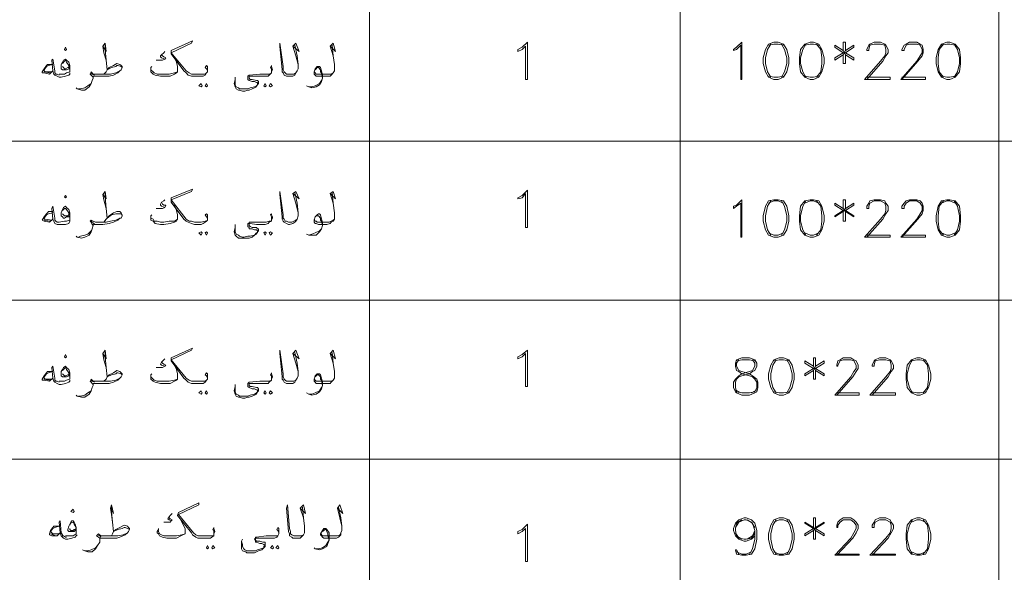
# Model space of a CAD drawing. Header units: metres. Extents: x 5.7 to 89.8, y 4 to 63.5.
# Tile 9 of 60: x 23.6 to 32.5, y 19.8 to 24.7. Entities that reach past the tile are written whole.
import ezdxf

# ---------------------------------------------------------------- set-up
doc = ezdxf.new("R2010")
doc.units = ezdxf.units.M
doc.header["$MEASUREMENT"] = 0
doc.layers.add('PDF7_textt', color=7, linetype='Continuous')

msp = doc.modelspace()

# ---------------------------------------------------------------- linework, layer by layer
at = {"layer": 'PDF7_textt', "lineweight": 20}
for points in [[(26.7491, 34.1972), (26.7491, 15.0215)], [(29.5517, 34.1972), (29.5517, 15.0215)], [(32.4315, 34.1972), (32.4315, 15.0215)], [(24.3413, 24.5082), (24.3701, 24.46), (24.3605, 24.5371), (24.3413, 24.5082), (24.3509, 24.4504), (24.3701, 24.383), (24.3798, 24.2963), (24.4183, 24.3156), (24.4568, 24.3252), (24.4665, 24.3348), (24.4761, 24.3348), (24.505, 24.3252), (24.5146, 24.3156)], [(24.3701, 24.383), (24.3605, 24.4793), (24.3605, 24.5371)], [(25.2851, 24.277), (25.2851, 24.2867), (25.2755, 24.3059), (25.2658, 24.3156), (25.2755, 24.3348), (25.2851, 24.3252), (25.2851, 24.2963), (25.2851, 24.277), (25.2755, 24.2674), (25.2658, 24.2482), (25.2466, 24.2385), (25.2273, 24.2385), (25.1888, 24.2385), (25.1695, 24.2385), (25.1406, 24.2385), (25.1117, 24.2482), (25.0925, 24.2674), (25.0732, 24.2867), (24.9576, 24.4408), (24.9576, 24.4697), (25.1503, 24.5563), (25.1406, 24.5371), (24.9576, 24.4504), (25.0925, 24.2867), (25.1214, 24.2674), (25.1406, 24.2578), (25.1695, 24.2578), (25.1888, 24.2578), (25.2273, 24.2578), (25.2658, 24.2578), (25.2755, 24.2674)], [(26.0749, 24.5178), (26.0941, 24.4215), (26.1038, 24.3445), (26.1038, 24.3059), (26.0941, 24.2867), (26.0845, 24.2674), (26.0749, 24.2482), (26.0556, 24.2385), (26.0267, 24.2385), (26.0171, 24.2385), (25.9978, 24.2385), (25.9786, 24.2482), (25.9689, 24.2674), (25.9593, 24.277), (25.9593, 24.2963), (25.94, 24.5082), (25.94, 24.5371), (25.9689, 24.3252), (25.9689, 24.2963), (25.9786, 24.277), (25.9882, 24.2674), (25.9978, 24.2578), (26.0171, 24.2578), (26.0267, 24.2578), (26.046, 24.2578), (26.0652, 24.2578), (26.0845, 24.2674), (26.0941, 24.2867)], [(26.0556, 24.5082), (26.1134, 24.46), (26.0845, 24.5371), (26.0556, 24.5082), (26.0845, 24.4215), (26.1038, 24.3445)], [(26.3927, 24.5082), (26.4409, 24.46), (26.4216, 24.5371), (26.3927, 24.5082), (26.4216, 24.4215), (26.4312, 24.3445)], [(31.0253, 24.4311), (31.0253, 24.3541), (31.0446, 24.3541), (31.0446, 24.4311), (31.1216, 24.383), (31.1216, 24.4023), (31.0446, 24.4504), (31.1216, 24.4986), (31.1216, 24.5178), (31.0446, 24.4697), (31.0446, 24.5467), (31.0253, 24.5467), (31.0253, 24.4697), (30.9483, 24.5178), (30.9483, 24.4986), (31.0253, 24.4504), (30.9483, 24.4023), (30.9483, 24.383), (31.0253, 24.4311), (31.0446, 24.4697)], [(31.2372, 24.2289), (31.4491, 24.2289), (31.4491, 24.2096), (31.2179, 24.2096), (31.3624, 24.3734), (31.4009, 24.4215), (31.4106, 24.4504), (31.4106, 24.4793), (31.4009, 24.5178), (31.3624, 24.5275), (31.3046, 24.5275), (31.2661, 24.5178), (31.2565, 24.4793), (31.2565, 24.4697), (31.2372, 24.4697), (31.2372, 24.4793), (31.2565, 24.5178), (31.2661, 24.5275), (31.3046, 24.5467), (31.3624, 24.5467), (31.4009, 24.5275), (31.4106, 24.5178), (31.4298, 24.4793), (31.4298, 24.4504), (31.4106, 24.4215), (31.3817, 24.3734), (31.2372, 24.2096)], [(31.555, 24.2289), (31.7669, 24.2289), (31.7669, 24.2096), (31.5454, 24.2096), (31.6899, 24.3734), (31.7188, 24.4215), (31.738, 24.4504), (31.738, 24.4793), (31.7188, 24.5178), (31.6899, 24.5275), (31.6224, 24.5275), (31.5935, 24.5178), (31.5743, 24.4793), (31.5743, 24.4697), (31.555, 24.4697), (31.555, 24.4793), (31.5743, 24.5178), (31.5935, 24.5275), (31.6224, 24.5467), (31.6899, 24.5467), (31.7188, 24.5275), (31.738, 24.5178), (31.7476, 24.4793), (31.7476, 24.4504), (31.738, 24.4215), (31.6995, 24.3734), (31.555, 24.2096)], [(24.8999, 24.46), (24.8902, 24.4504), (24.871, 24.4311), (24.8613, 24.4215), (24.8613, 24.4119), (24.871, 24.4023), (24.8999, 24.3926), (24.8806, 24.383), (24.8613, 24.383), (24.8228, 24.383)], [(26.412, 24.5178), (26.4216, 24.4215), (26.4312, 24.3445), (26.4312, 24.3059), (26.4312, 24.2867), (26.4216, 24.2674), (26.4023, 24.2482), (26.3927, 24.2385), (26.3638, 24.2385), (26.3542, 24.2385), (26.2868, 24.2385), (26.2675, 24.2385), (26.2579, 24.2482), (26.2482, 24.2578), (26.2482, 24.2674), (26.2482, 24.277), (26.2579, 24.3059), (26.2771, 24.3252), (26.2868, 24.3252), (26.2964, 24.3252), (26.306, 24.3156), (26.3156, 24.2867), (26.3253, 24.2482), (26.3253, 24.2193), (26.3156, 24.1904), (26.2964, 24.1615), (26.2675, 24.1422), (26.229, 24.1326), (26.2001, 24.1422), (26.1808, 24.1518)], [(30.3704, 24.5275), (30.3415, 24.4793), (30.3222, 24.4023), (30.3222, 24.3541), (30.3415, 24.277), (30.3704, 24.2289)], [(30.486, 24.5178), (30.4378, 24.5275), (30.3993, 24.5275), (30.3511, 24.5178)], [(30.4667, 24.2289), (30.4956, 24.277), (30.5149, 24.3541), (30.5149, 24.4023), (30.4956, 24.4793), (30.4667, 24.5275)], [(30.6882, 24.5275), (30.6593, 24.4793), (30.6401, 24.4023), (30.6401, 24.3541), (30.6593, 24.277), (30.6882, 24.2289)], [(30.8038, 24.5178), (30.7556, 24.5275), (30.7267, 24.5275), (30.6786, 24.5178)], [(30.7845, 24.2289), (30.8231, 24.277), (30.8327, 24.3541), (30.8327, 24.4023), (30.8231, 24.4793), (30.7845, 24.5275)], [(31.0253, 24.4697), (31.0446, 24.4311)], [(31.0446, 24.4504), (31.0253, 24.4504)], [(31.9306, 24.5275), (31.8921, 24.4793), (31.8825, 24.4023), (31.8825, 24.3541), (31.8921, 24.277), (31.9306, 24.2289)], [(32.0366, 24.5178), (31.9884, 24.5275), (31.9595, 24.5275), (31.9114, 24.5178)], [(32.027, 24.2289), (32.0558, 24.277), (32.0751, 24.3541), (32.0751, 24.4023), (32.0558, 24.4793), (32.027, 24.5275)], [(24.0427, 24.2674), (24.0427, 24.2578), (24.0331, 24.2482), (24.0042, 24.2385), (23.9656, 24.2289), (23.9464, 24.2289), (23.9271, 24.2385), (23.9078, 24.2482), (23.8982, 24.2578), (23.8886, 24.2867), (23.879, 24.383), (23.8886, 24.3926), (23.9078, 24.2867), (23.9078, 24.2674), (23.9175, 24.2578), (23.9271, 24.2578), (23.9464, 24.2482)], [(24.0427, 24.3156), (24.0331, 24.3059), (24.0138, 24.2963), (23.9945, 24.2963), (23.9849, 24.2963), (23.9753, 24.2963), (23.9656, 24.3059), (23.9656, 24.3156), (23.9656, 24.3445), (23.9753, 24.3637), (23.9849, 24.383), (24.0042, 24.3926), (24.0138, 24.383), (24.0331, 24.3637), (24.0427, 24.3348), (24.0427, 24.3156), (24.0427, 24.2963), (24.0427, 24.277), (24.0138, 24.2674), (23.9945, 24.2578), (23.9464, 24.2578)], [(23.9753, 24.3541), (23.9945, 24.3734), (24.0042, 24.383), (24.0138, 24.3637), (24.0331, 24.3348), (24.0331, 24.3252), (24.0331, 24.3156), (24.0234, 24.3156), (24.0042, 24.3059), (23.9945, 24.3059), (23.9849, 24.3156), (23.9753, 24.3252)], [(24.9865, 24.4023), (25.0058, 24.3637), (25.0154, 24.3252), (25.0154, 24.3059), (25.0154, 24.2963), (25.0154, 24.277), (25.0058, 24.2674), (24.9865, 24.2578), (24.948, 24.2385), (24.8902, 24.2385), (24.8613, 24.2385), (24.8132, 24.2482), (24.7939, 24.2578), (24.7747, 24.277), (24.7747, 24.2867), (24.7747, 24.2963), (24.7747, 24.3156), (24.7843, 24.3252)], [(24.871, 24.4311), (24.8806, 24.4215), (24.8902, 24.4119), (24.9095, 24.4023), (24.8999, 24.3926)], [(23.8597, 24.2674), (23.8115, 24.277)], [(24.3509, 24.2578), (24.3701, 24.277), (24.3798, 24.2963), (24.399, 24.3156), (24.4376, 24.3348), (24.4665, 24.3541), (24.4954, 24.3445), (24.505, 24.3348), (24.5146, 24.3252), (24.5146, 24.3156), (24.505, 24.2963), (24.4954, 24.2867), (24.4761, 24.2674), (24.4376, 24.2482), (24.399, 24.2385), (24.3413, 24.2385), (24.2738, 24.2385), (24.2642, 24.2385), (24.2546, 24.2385), (24.2546, 24.2193), (24.2449, 24.2), (24.2353, 24.1711), (24.216, 24.1422), (24.1775, 24.1133), (24.1486, 24.1133), (24.1101, 24.1229), (24.1005, 24.1326)], [(24.2546, 24.2289), (24.2449, 24.2385), (24.2353, 24.2482), (24.2257, 24.2578), (24.2353, 24.277), (24.2546, 24.2578), (24.2738, 24.2578), (24.3701, 24.2578), (24.4087, 24.2578), (24.4568, 24.2674), (24.4954, 24.2867)], [(25.0154, 24.277), (24.9865, 24.2674), (24.9384, 24.2578), (24.8902, 24.2578), (24.8613, 24.2578), (24.8324, 24.2578), (24.8036, 24.2674), (24.7939, 24.277), (24.7747, 24.2963), (24.7747, 24.3059)], [(25.863, 24.277), (25.863, 24.2867), (25.863, 24.3059), (25.8534, 24.3156), (25.863, 24.3348), (25.863, 24.3252), (25.8726, 24.2963), (25.863, 24.277), (25.863, 24.2674), (25.8437, 24.2482), (25.8341, 24.2385), (25.8052, 24.2385), (25.7763, 24.2385), (25.7281, 24.2385), (25.6704, 24.2385), (25.6607, 24.2385), (25.6607, 24.2289), (25.6607, 24.2193), (25.6704, 24.2096), (25.6896, 24.2096), (25.7281, 24.2), (25.7378, 24.2), (25.7474, 24.1904), (25.7474, 24.1711), (25.7378, 24.1615), (25.7281, 24.1422), (25.7089, 24.1326), (25.6896, 24.1229), (25.6607, 24.1133), (25.6511, 24.1133), (25.6222, 24.1037), (25.6029, 24.1037), (25.574, 24.1133), (25.5644, 24.1133), (25.5452, 24.1229), (25.5355, 24.1422), (25.5259, 24.1711), (25.5355, 24.2096), (25.5355, 24.2289)], [(26.2579, 24.2963), (26.2675, 24.3059), (26.2771, 24.3156), (26.2868, 24.3156), (26.306, 24.2963), (26.306, 24.277), (26.3156, 24.2674), (26.3253, 24.2193), (26.3156, 24.2), (26.2964, 24.1711), (26.2579, 24.1518), (26.229, 24.1422), (26.2001, 24.1422)], [(26.4312, 24.2867), (26.4216, 24.2674), (26.4023, 24.2578), (26.3831, 24.2578), (26.3542, 24.2578), (26.2771, 24.2578), (26.2675, 24.2578), (26.2579, 24.2674), (26.2482, 24.277)], [(24.1197, 24.1229), (24.139, 24.1229), (24.1775, 24.1326), (24.2064, 24.1518), (24.2353, 24.1711), (24.2449, 24.2)], [(24.2642, 24.2482), (24.2449, 24.2578), (24.2353, 24.2674)], [(25.5355, 24.2096), (25.5355, 24.1807), (25.5355, 24.1615), (25.5452, 24.1422), (25.5644, 24.1326), (25.574, 24.1229), (25.6029, 24.1229), (25.6126, 24.1229), (25.6511, 24.1229), (25.6704, 24.1326), (25.7089, 24.1422), (25.7281, 24.1518), (25.7378, 24.1615), (25.7378, 24.1711), (25.7378, 24.1807), (25.7281, 24.1807), (25.7089, 24.1904), (25.6896, 24.1904), (25.6607, 24.2), (25.6511, 24.2096), (25.6511, 24.2289), (25.6511, 24.2385), (25.6607, 24.2482), (25.757, 24.2578), (25.7763, 24.2578), (25.8148, 24.2578), (25.8437, 24.2578), (25.863, 24.2674)], [(30.3511, 24.2385), (30.3993, 24.2289), (30.4378, 24.2289), (30.486, 24.2385)], [(30.6786, 24.2385), (30.7267, 24.2289), (30.7556, 24.2289), (30.8038, 24.2385)], [(31.9114, 24.2385), (31.9595, 24.2289), (31.9884, 24.2289), (32.0366, 24.2385)], [(41.1766, 23.651), (14.9123, 23.651)], [(25.2851, 22.9383), (25.2851, 22.9576), (25.2755, 22.9672), (25.2658, 22.9865), (25.2755, 22.9961), (25.2851, 22.9865), (25.2851, 22.9672), (25.2851, 22.9576), (25.2851, 22.9383), (25.2755, 22.9287), (25.2658, 22.919), (25.2466, 22.9094), (25.2273, 22.8998), (25.1888, 22.8998), (25.1695, 22.8998), (25.1406, 22.9094), (25.1117, 22.919), (25.0925, 22.9287), (25.0732, 22.9479), (24.9576, 23.102), (24.9576, 23.1406), (25.1503, 23.2176), (25.1406, 23.1984), (24.9576, 23.1213), (25.0925, 22.9479), (25.1214, 22.9287), (25.1406, 22.9287), (25.1695, 22.919), (25.1888, 22.919), (25.2273, 22.919), (25.2658, 22.9287), (25.2755, 22.9287)], [(24.3413, 23.1695), (24.3701, 23.1309), (24.3605, 23.1984), (24.3413, 23.1695), (24.3509, 23.1213), (24.3701, 23.0443), (24.3798, 22.9576), (24.4183, 22.9865), (24.4568, 22.9961), (24.4665, 22.9961), (24.4761, 22.9961), (24.505, 22.9961), (24.5146, 22.9768)], [(24.3701, 23.0443), (24.3605, 23.1502), (24.3605, 23.1984)], [(24.8999, 23.1213), (24.8902, 23.1117), (24.871, 23.102), (24.8613, 23.0828), (24.8613, 23.0731), (24.871, 23.0635), (24.8999, 23.0539), (24.8806, 23.0443), (24.8613, 23.0443), (24.8228, 23.0443)], [(26.0749, 23.1887), (26.0941, 23.0924), (26.1038, 23.0057), (26.1038, 22.9768), (26.0941, 22.9479), (26.0845, 22.9287), (26.0749, 22.919), (26.0556, 22.9094), (26.0267, 22.8998), (26.0171, 22.8998), (25.9978, 22.9094), (25.9786, 22.919), (25.9689, 22.9287), (25.9593, 22.9479), (25.9593, 22.9672), (25.94, 23.1695), (25.94, 23.1984), (25.9689, 22.9865), (25.9689, 22.9576), (25.9786, 22.9479), (25.9882, 22.9287), (25.9978, 22.9287), (26.0171, 22.919), (26.0267, 22.919), (26.046, 22.919), (26.0652, 22.9287), (26.0845, 22.9383), (26.0941, 22.9479)], [(26.0556, 23.1791), (26.1134, 23.1309), (26.0845, 23.1984), (26.0556, 23.1791), (26.0845, 23.0924), (26.1038, 23.0057)], [(26.412, 23.1887), (26.4216, 23.0924), (26.4312, 23.0057), (26.4312, 22.9768), (26.4312, 22.9479), (26.4216, 22.9287), (26.4023, 22.919), (26.3927, 22.9094), (26.3638, 22.8998), (26.3542, 22.8998), (26.2868, 22.8998), (26.2675, 22.9094), (26.2579, 22.9094), (26.2482, 22.919), (26.2482, 22.9287), (26.2482, 22.9383), (26.2579, 22.9672), (26.2771, 22.9865), (26.2868, 22.9961), (26.2964, 22.9961), (26.306, 22.9865), (26.3156, 22.9479), (26.3253, 22.919), (26.3253, 22.8902), (26.3156, 22.8613), (26.2964, 22.8324), (26.2675, 22.8035), (26.229, 22.8035), (26.2001, 22.8035), (26.1808, 22.8131)], [(26.3927, 23.1791), (26.4409, 23.1309), (26.4216, 23.1984), (26.3927, 23.1791), (26.4216, 23.0924), (26.4312, 23.0057)], [(31.0253, 23.0154), (31.0253, 22.9287), (31.0446, 22.9287), (31.0446, 23.0154), (31.1216, 22.9672), (31.1216, 22.9768), (31.0446, 23.025), (31.1216, 23.0731), (31.1216, 23.0924), (31.0446, 23.0443), (31.0446, 23.1213), (31.0253, 23.1213), (31.0253, 23.0443), (30.9483, 23.0924), (30.9483, 23.0731), (31.0253, 23.025), (30.9483, 22.9768), (30.9483, 22.9672), (31.0253, 23.0154), (31.0446, 23.0443)], [(31.2372, 22.8035), (31.4491, 22.8035), (31.4491, 22.7842), (31.2179, 22.7842), (31.3624, 22.9479), (31.4009, 22.9961), (31.4106, 23.025), (31.4106, 23.0635), (31.4009, 23.0924), (31.3624, 23.1117), (31.3046, 23.1117), (31.2661, 23.0924), (31.2565, 23.0635), (31.2565, 23.0443), (31.2372, 23.0443), (31.2372, 23.0635), (31.2565, 23.0924), (31.2661, 23.1117), (31.3046, 23.1213), (31.3624, 23.1213), (31.4009, 23.1117), (31.4106, 23.0924), (31.4298, 23.0635), (31.4298, 23.025), (31.4106, 22.9961), (31.3817, 22.9479), (31.2372, 22.7842)], [(31.555, 22.8035), (31.7669, 22.8035), (31.7669, 22.7842), (31.5454, 22.7842), (31.6899, 22.9479), (31.7188, 22.9961), (31.738, 23.025), (31.738, 23.0635), (31.7188, 23.0924), (31.6899, 23.1117), (31.6224, 23.1117), (31.5935, 23.0924), (31.5743, 23.0635), (31.5743, 23.0443), (31.555, 23.0443), (31.555, 23.0635), (31.5743, 23.0924), (31.5935, 23.1117), (31.6224, 23.1213), (31.6899, 23.1213), (31.7188, 23.1117), (31.738, 23.0924), (31.7476, 23.0635), (31.7476, 23.025), (31.738, 22.9961), (31.6995, 22.9479), (31.555, 22.7842)], [(24.0427, 22.9768), (24.0331, 22.9672), (24.0138, 22.9672), (23.9945, 22.9576), (23.9849, 22.9576), (23.9753, 22.9672), (23.9656, 22.9768), (23.9656, 22.9865), (23.9656, 23.0057), (23.9753, 23.0346), (23.9849, 23.0539), (24.0042, 23.0635), (24.0138, 23.0539), (24.0331, 23.0346), (24.0427, 23.0057), (24.0427, 22.9768), (24.0427, 22.9576), (24.0427, 22.9383), (24.0138, 22.9287), (23.9945, 22.9287), (23.9464, 22.919), (23.9271, 22.919), (23.9175, 22.9287), (23.9078, 22.9383), (23.9078, 22.9576), (23.8886, 23.0635), (23.879, 23.0443), (23.8886, 22.9479), (23.8982, 22.9287), (23.9078, 22.9094), (23.9271, 22.8998), (23.9464, 22.8998), (23.9656, 22.8998), (24.0042, 22.8998), (24.0331, 22.9094), (24.0427, 22.9287), (24.0427, 22.9383)], [(23.9753, 23.025), (23.9945, 23.0443), (24.0042, 23.0443), (24.0138, 23.0346), (24.0331, 23.0057), (24.0331, 22.9865), (24.0234, 22.9768), (24.0042, 22.9768), (23.9945, 22.9768), (23.9849, 22.9865), (23.9753, 22.9961)], [(24.9865, 23.0731), (25.0058, 23.025), (25.0154, 22.9865), (25.0154, 22.9672), (25.0154, 22.9576), (25.0154, 22.9479), (25.0058, 22.9287), (24.9865, 22.919), (24.948, 22.9094), (24.8902, 22.8998), (24.8613, 22.8998), (24.8132, 22.9094), (24.7939, 22.9287), (24.7747, 22.9383), (24.7747, 22.9576), (24.7747, 22.9768), (24.7843, 22.9865)], [(24.871, 23.102), (24.8806, 23.0828), (24.8902, 23.0731), (24.9095, 23.0731), (24.8999, 23.0539)], [(30.3704, 23.1117), (30.3415, 23.0635), (30.3222, 22.9768), (30.3222, 22.9287), (30.3415, 22.8516), (30.3704, 22.8035)], [(30.486, 23.0924), (30.4378, 23.1117), (30.3993, 23.1117), (30.3511, 23.0924)], [(30.4667, 22.8035), (30.4956, 22.8516), (30.5149, 22.9287), (30.5149, 22.9768), (30.4956, 23.0635), (30.4667, 23.1117)], [(30.6882, 23.1117), (30.6593, 23.0635), (30.6401, 22.9768), (30.6401, 22.9287), (30.6593, 22.8516), (30.6882, 22.8035)], [(30.8038, 23.0924), (30.7556, 23.1117), (30.7267, 23.1117), (30.6786, 23.0924)], [(30.7845, 22.8035), (30.8231, 22.8516), (30.8327, 22.9287), (30.8327, 22.9768), (30.8231, 23.0635), (30.7845, 23.1117)], [(31.0253, 23.0443), (31.0446, 23.0154)], [(31.0446, 23.025), (31.0253, 23.025)], [(31.9306, 23.1117), (31.8921, 23.0635), (31.8825, 22.9768), (31.8825, 22.9287), (31.8921, 22.8516), (31.9306, 22.8035)], [(32.0366, 23.0924), (31.9884, 23.1117), (31.9595, 23.1117), (31.9114, 23.0924)], [(32.027, 22.8035), (32.0558, 22.8516), (32.0751, 22.9287), (32.0751, 22.9768), (32.0558, 23.0635), (32.027, 23.1117)], [(23.8886, 23.0154), (23.8501, 23.0154), (23.8404, 23.0057), (23.8308, 22.9961), (23.8115, 22.9672), (23.7923, 22.9383), (23.8115, 22.9287), (23.8597, 22.919), (23.8886, 22.9479)], [(23.8886, 23.0057), (23.8501, 22.9961), (23.8308, 22.9865), (23.8115, 22.9576), (23.8115, 22.9479), (23.8212, 22.9479), (23.879, 22.9383), (23.8886, 22.9576)], [(23.8597, 22.9287), (23.8115, 22.9383)], [(24.3509, 22.919), (24.3701, 22.9479), (24.3798, 22.9576), (24.399, 22.9768), (24.4376, 23.0057), (24.4665, 23.0154), (24.4954, 23.0154), (24.505, 23.0057), (24.5146, 22.9865), (24.5146, 22.9768), (24.505, 22.9576), (24.4954, 22.9576), (24.4761, 22.9383), (24.4376, 22.919), (24.399, 22.9094), (24.3413, 22.8998), (24.2738, 22.8998), (24.2642, 22.8998), (24.2546, 22.9094), (24.2546, 22.8902), (24.2449, 22.8613), (24.2353, 22.8324), (24.216, 22.8035), (24.1775, 22.7842), (24.1486, 22.7746), (24.1101, 22.7842), (24.1005, 22.7938)], [(24.2546, 22.8902), (24.2449, 22.8998), (24.2353, 22.919), (24.2257, 22.9287), (24.2353, 22.9383), (24.2546, 22.9287), (24.2738, 22.919), (24.3701, 22.919), (24.4087, 22.9287), (24.4568, 22.9383), (24.4954, 22.9576)], [(25.0154, 22.9479), (24.9865, 22.9287), (24.9384, 22.9287), (24.8902, 22.919), (24.8613, 22.919), (24.8324, 22.9287), (24.8036, 22.9287), (24.7939, 22.9479), (24.7747, 22.9576), (24.7747, 22.9768)], [(25.863, 22.9383), (25.863, 22.9576), (25.863, 22.9672), (25.8534, 22.9865), (25.863, 22.9961), (25.863, 22.9865), (25.8726, 22.9672), (25.8726, 22.9576), (25.863, 22.9383), (25.863, 22.9287), (25.8437, 22.919), (25.8341, 22.9094), (25.8052, 22.8998), (25.7763, 22.8998), (25.7281, 22.8998), (25.6704, 22.9094), (25.6607, 22.9094), (25.6607, 22.8998), (25.6607, 22.8902), (25.6704, 22.8805), (25.6896, 22.8709), (25.7281, 22.8709), (25.7378, 22.8613), (25.7474, 22.8613), (25.7474, 22.842), (25.7378, 22.8324), (25.7281, 22.8131), (25.7089, 22.8035), (25.6896, 22.7842), (25.6607, 22.7746), (25.6511, 22.7746), (25.6222, 22.7746), (25.6029, 22.7746), (25.574, 22.7746), (25.5644, 22.7746), (25.5452, 22.7938), (25.5355, 22.8035), (25.5259, 22.8324), (25.5355, 22.8709), (25.5355, 22.8998)], [(26.2579, 22.9672), (26.2675, 22.9768), (26.2771, 22.9768), (26.2868, 22.9768), (26.306, 22.9576), (26.306, 22.9383), (26.3156, 22.9287), (26.3253, 22.8902), (26.3156, 22.8613), (26.2964, 22.842), (26.2579, 22.8227), (26.229, 22.8131), (26.2001, 22.8035)], [(26.4312, 22.9479), (26.4216, 22.9383), (26.4023, 22.9287), (26.3831, 22.919), (26.3542, 22.919), (26.2771, 22.919), (26.2675, 22.9287), (26.2579, 22.9287), (26.2482, 22.9479)], [(24.1197, 22.7842), (24.139, 22.7938), (24.1775, 22.8035), (24.2064, 22.8131), (24.2353, 22.842), (24.2449, 22.8613)], [(24.2642, 22.9094), (24.2449, 22.919), (24.2353, 22.9287)], [(25.5355, 22.8709), (25.5355, 22.842), (25.5355, 22.8324), (25.5452, 22.8131), (25.5644, 22.8035), (25.574, 22.7938), (25.6029, 22.7842), (25.6126, 22.7842), (25.6511, 22.7938), (25.6704, 22.7938), (25.7089, 22.8035), (25.7281, 22.8227), (25.7378, 22.8227), (25.7378, 22.8324), (25.7378, 22.842), (25.7281, 22.8516), (25.7089, 22.8516), (25.6896, 22.8613), (25.6607, 22.8613), (25.6607, 22.8709), (25.6511, 22.8805), (25.6511, 22.8902), (25.6511, 22.9094), (25.6607, 22.9094), (25.6607, 22.919), (25.757, 22.919), (25.7763, 22.919), (25.8148, 22.919), (25.8437, 22.9287), (25.863, 22.9287)], [(30.3511, 22.8227), (30.3993, 22.8035), (30.4378, 22.8035), (30.486, 22.8227)], [(30.6786, 22.8227), (30.7267, 22.8035), (30.7556, 22.8035), (30.8038, 22.8227)], [(31.9114, 22.8227), (31.9595, 22.8035), (31.9884, 22.8035), (32.0366, 22.8227)], [(41.1766, 22.216), (14.9123, 22.216)], [(25.2851, 21.5033), (25.2851, 21.5129), (25.2755, 21.5322), (25.2658, 21.5418), (25.2755, 21.561), (25.2851, 21.5514), (25.2851, 21.5225), (25.2851, 21.5033), (25.2755, 21.4936), (25.2658, 21.4744), (25.2466, 21.4647), (25.2273, 21.4647), (25.1888, 21.4647), (25.1695, 21.4647), (25.1406, 21.4647), (25.1117, 21.4744), (25.0925, 21.4936), (25.0732, 21.5129), (24.9576, 21.667), (24.9576, 21.6959), (25.1503, 21.7826), (25.1406, 21.7633), (24.9576, 21.6766), (25.0925, 21.5129), (25.1214, 21.4936), (25.1406, 21.484), (25.1695, 21.484), (25.1888, 21.484), (25.2273, 21.484), (25.2658, 21.484), (25.2755, 21.4936)], [(24.3413, 21.7344), (24.3701, 21.6863), (24.3605, 21.7633), (24.3413, 21.7344), (24.3509, 21.6766), (24.3701, 21.6092), (24.3798, 21.5225), (24.4183, 21.5418), (24.4568, 21.5514), (24.4665, 21.561), (24.4761, 21.561), (24.505, 21.5514), (24.5146, 21.5418)], [(24.3701, 21.6092), (24.3605, 21.7055), (24.3605, 21.7633)], [(26.0749, 21.744), (26.0941, 21.6477), (26.1038, 21.5707), (26.1038, 21.5322), (26.0941, 21.5129), (26.0845, 21.4936), (26.0749, 21.4744), (26.0556, 21.4647), (26.0267, 21.4647), (26.0171, 21.4647), (25.9978, 21.4647), (25.9786, 21.4744), (25.9689, 21.4936), (25.9593, 21.5033), (25.9593, 21.5225), (25.94, 21.7344), (25.94, 21.7633), (25.9689, 21.5514), (25.9689, 21.5225), (25.9786, 21.5033), (25.9882, 21.4936), (25.9978, 21.484), (26.0171, 21.484), (26.0267, 21.484), (26.046, 21.484), (26.0652, 21.484), (26.0845, 21.4936), (26.0941, 21.5129)], [(26.0556, 21.7344), (26.1134, 21.6863), (26.0845, 21.7633), (26.0556, 21.7344), (26.0845, 21.6477), (26.1038, 21.5707)], [(26.412, 21.744), (26.4216, 21.6477), (26.4312, 21.5707), (26.4312, 21.5322), (26.4312, 21.5129), (26.4216, 21.4936), (26.4023, 21.4744), (26.3927, 21.4647), (26.3638, 21.4647), (26.3542, 21.4647), (26.2868, 21.4647), (26.2675, 21.4647), (26.2579, 21.4744), (26.2482, 21.484), (26.2482, 21.4936), (26.2482, 21.5033), (26.2579, 21.5322), (26.2771, 21.5514), (26.2868, 21.5514), (26.2964, 21.5514), (26.306, 21.5418), (26.3156, 21.5129), (26.3253, 21.4744), (26.3253, 21.4455), (26.3156, 21.4166), (26.2964, 21.3877), (26.2675, 21.3684), (26.229, 21.3588), (26.2001, 21.3684), (26.1808, 21.3781)], [(26.3927, 21.7344), (26.4409, 21.6863), (26.4216, 21.7633), (26.3927, 21.7344), (26.4216, 21.6477), (26.4312, 21.5707)], [(30.7556, 21.5803), (30.7556, 21.5033), (30.7749, 21.5033), (30.7749, 21.5803), (30.8519, 21.5322), (30.8519, 21.5514), (30.7749, 21.5996), (30.8519, 21.6477), (30.8519, 21.667), (30.7749, 21.6188), (30.7749, 21.6959), (30.7556, 21.6959), (30.7556, 21.6188), (30.6786, 21.667), (30.6786, 21.6477), (30.7556, 21.5996), (30.6786, 21.5514), (30.6786, 21.5322), (30.7556, 21.5803), (30.7749, 21.6188)], [(30.9675, 21.3781), (31.1698, 21.3781), (31.1698, 21.3588), (30.9483, 21.3588), (31.0927, 21.5225), (31.1216, 21.5707), (31.1409, 21.5996), (31.1409, 21.6285), (31.1216, 21.667), (31.0927, 21.6766), (31.0253, 21.6766), (30.9964, 21.667), (30.9771, 21.6285), (30.9771, 21.6188), (30.9675, 21.6188), (30.9675, 21.6285), (30.9771, 21.667), (30.9964, 21.6766), (31.0253, 21.6959), (31.0927, 21.6959), (31.1216, 21.6766), (31.1409, 21.667), (31.1601, 21.6285), (31.1601, 21.5996), (31.1409, 21.5707), (31.112, 21.5225), (30.9675, 21.3588)], [(31.2853, 21.3781), (31.4972, 21.3781), (31.4972, 21.3588), (31.2661, 21.3588), (31.4106, 21.5225), (31.4491, 21.5707), (31.4587, 21.5996), (31.4587, 21.6285), (31.4491, 21.667), (31.4106, 21.6766), (31.3528, 21.6766), (31.3142, 21.667), (31.3046, 21.6285), (31.3046, 21.6188), (31.2853, 21.6188), (31.2853, 21.6285), (31.3046, 21.667), (31.3142, 21.6766), (31.3528, 21.6959), (31.4106, 21.6959), (31.4491, 21.6766), (31.4587, 21.667), (31.478, 21.6285), (31.478, 21.5996), (31.4587, 21.5707), (31.4298, 21.5225), (31.2853, 21.3588)], [(24.0427, 21.4936), (24.0427, 21.484), (24.0331, 21.4744), (24.0042, 21.4647), (23.9656, 21.4551), (23.9464, 21.4551), (23.9271, 21.4647), (23.9078, 21.4744), (23.8982, 21.484), (23.8886, 21.5129), (23.879, 21.6092), (23.8886, 21.6188), (23.9078, 21.5129), (23.9078, 21.4936), (23.9175, 21.484), (23.9271, 21.484), (23.9464, 21.4744)], [(24.0427, 21.5418), (24.0331, 21.5322), (24.0138, 21.5225), (23.9945, 21.5225), (23.9849, 21.5225), (23.9753, 21.5225), (23.9656, 21.5322), (23.9656, 21.5418), (23.9656, 21.5707), (23.9753, 21.5899), (23.9849, 21.6092), (24.0042, 21.6188), (24.0138, 21.6092), (24.0331, 21.5899), (24.0427, 21.561), (24.0427, 21.5418), (24.0427, 21.5225), (24.0427, 21.5033), (24.0138, 21.4936), (23.9945, 21.484), (23.9464, 21.484)], [(23.9753, 21.5803), (23.9945, 21.5996), (24.0042, 21.6092), (24.0138, 21.5899), (24.0331, 21.561), (24.0331, 21.5514), (24.0331, 21.5418), (24.0234, 21.5418), (24.0042, 21.5322), (23.9945, 21.5322), (23.9849, 21.5418), (23.9753, 21.5514)], [(24.9865, 21.6285), (25.0058, 21.5899), (25.0154, 21.5514), (25.0154, 21.5322), (25.0154, 21.5225), (25.0154, 21.5033), (25.0058, 21.4936), (24.9865, 21.484), (24.948, 21.4647), (24.8902, 21.4647), (24.8613, 21.4647), (24.8132, 21.4744), (24.7939, 21.484), (24.7747, 21.5033), (24.7747, 21.5129), (24.7747, 21.5225), (24.7747, 21.5418), (24.7843, 21.5514)], [(24.8999, 21.6863), (24.8902, 21.6766), (24.871, 21.6574), (24.8613, 21.6381), (24.871, 21.6285), (24.8999, 21.6188), (24.8806, 21.6092), (24.8613, 21.6092), (24.8228, 21.6092)], [(24.871, 21.6574), (24.8806, 21.6477), (24.8902, 21.6381), (24.9095, 21.6285), (24.8999, 21.6188)], [(30.0814, 21.6766), (30.0622, 21.6477), (30.0622, 21.6188), (30.0814, 21.5803), (30.1103, 21.5707), (30.1778, 21.5514), (30.2067, 21.5322), (30.2452, 21.5033), (30.2548, 21.4744), (30.2548, 21.4262), (30.2452, 21.3877), (30.2259, 21.3781), (30.1778, 21.3588), (30.1103, 21.3588), (30.0622, 21.3781), (30.0526, 21.3877), (30.0333, 21.4262), (30.0333, 21.4744), (30.0526, 21.5033), (30.0814, 21.5322), (30.1103, 21.5514), (30.1778, 21.5707), (30.2067, 21.5803), (30.2259, 21.6188), (30.2259, 21.6477), (30.2067, 21.6766)], [(30.2259, 21.667), (30.1778, 21.6766), (30.1103, 21.6766), (30.0622, 21.667)], [(30.4185, 21.6766), (30.3896, 21.6285), (30.3704, 21.5514), (30.3704, 21.5033), (30.3896, 21.4262), (30.4185, 21.3781)], [(30.5341, 21.667), (30.486, 21.6766), (30.4474, 21.6766), (30.3993, 21.667)], [(30.5149, 21.3781), (30.5437, 21.4262), (30.563, 21.5033), (30.563, 21.5514), (30.5437, 21.6285), (30.5149, 21.6766)], [(30.7556, 21.6188), (30.7749, 21.5803)], [(31.6513, 21.6766), (31.6224, 21.6285), (31.6032, 21.5514), (31.6032, 21.5033), (31.6224, 21.4262), (31.6513, 21.3781)], [(31.7669, 21.667), (31.7188, 21.6766), (31.6899, 21.6766), (31.6417, 21.667)], [(31.7476, 21.3781), (31.7862, 21.4262), (31.7958, 21.5033), (31.7958, 21.5514), (31.7862, 21.6285), (31.7476, 21.6766)], [(24.3509, 21.484), (24.3701, 21.5033), (24.3798, 21.5225), (24.399, 21.5418), (24.4376, 21.561), (24.4665, 21.5803), (24.4954, 21.5707), (24.505, 21.561), (24.5146, 21.5514), (24.5146, 21.5418), (24.505, 21.5225), (24.4954, 21.5129), (24.4761, 21.4936), (24.4376, 21.4744), (24.399, 21.4647), (24.3413, 21.4647), (24.2738, 21.4647), (24.2642, 21.4647), (24.2546, 21.4647), (24.2546, 21.4455), (24.2449, 21.4262), (24.2353, 21.3973), (24.216, 21.3684), (24.1775, 21.3395), (24.1486, 21.3395), (24.1101, 21.3492), (24.1005, 21.3588)], [(24.2546, 21.4551), (24.2449, 21.4647), (24.2353, 21.4744), (24.2257, 21.484), (24.2353, 21.5033), (24.2546, 21.484), (24.2738, 21.484), (24.3701, 21.484), (24.4087, 21.484), (24.4568, 21.4936), (24.4954, 21.5129)], [(25.0154, 21.5033), (24.9865, 21.4936), (24.9384, 21.484), (24.8902, 21.484), (24.8613, 21.484), (24.8324, 21.484), (24.8036, 21.4936), (24.7939, 21.5033), (24.7747, 21.5225), (24.7747, 21.5322)], [(25.863, 21.5033), (25.863, 21.5129), (25.863, 21.5322), (25.8534, 21.5418), (25.863, 21.561), (25.863, 21.5514), (25.8726, 21.5225), (25.863, 21.5033), (25.863, 21.4936), (25.8437, 21.4744), (25.8341, 21.4647), (25.8052, 21.4647), (25.7763, 21.4647), (25.7281, 21.4647), (25.6704, 21.4647), (25.6607, 21.4647), (25.6607, 21.4551), (25.6607, 21.4455), (25.6704, 21.4358), (25.6896, 21.4358), (25.7281, 21.4262), (25.7378, 21.4262), (25.7474, 21.4166), (25.7474, 21.3973), (25.7378, 21.3877), (25.7281, 21.3684), (25.7089, 21.3588), (25.6896, 21.3492), (25.6607, 21.3395), (25.6511, 21.3395), (25.6222, 21.3299), (25.6029, 21.3299), (25.574, 21.3395), (25.5644, 21.3395), (25.5452, 21.3492), (25.5355, 21.3684), (25.5259, 21.3973), (25.5355, 21.4358), (25.5355, 21.4551)], [(26.2579, 21.5225), (26.2675, 21.5322), (26.2771, 21.5418), (26.2868, 21.5418), (26.306, 21.5225), (26.306, 21.5033), (26.3156, 21.4936), (26.3253, 21.4455), (26.3156, 21.4262), (26.2964, 21.3973), (26.2579, 21.3781), (26.229, 21.3684), (26.2001, 21.3684)], [(26.4312, 21.5129), (26.4216, 21.4936), (26.4023, 21.484), (26.3831, 21.484), (26.3542, 21.484), (26.2771, 21.484), (26.2675, 21.484), (26.2579, 21.4936), (26.2482, 21.5033)], [(30.7749, 21.5996), (30.7556, 21.5996)], [(23.8597, 21.4936), (23.8115, 21.5033)], [(24.1197, 21.3492), (24.139, 21.3492), (24.1775, 21.3588), (24.2064, 21.3781), (24.2353, 21.3973), (24.2449, 21.4262)], [(24.2642, 21.4744), (24.2449, 21.484), (24.2353, 21.4936)], [(25.5355, 21.4358), (25.5355, 21.4069), (25.5355, 21.3877), (25.5452, 21.3684), (25.5644, 21.3588), (25.574, 21.3492), (25.6029, 21.3492), (25.6126, 21.3492), (25.6511, 21.3492), (25.6704, 21.3588), (25.7089, 21.3684), (25.7281, 21.3781), (25.7378, 21.3877), (25.7378, 21.3973), (25.7378, 21.4069), (25.7281, 21.4069), (25.7089, 21.4166), (25.6896, 21.4166), (25.6607, 21.4262), (25.6511, 21.4358), (25.6511, 21.4551), (25.6511, 21.4647), (25.6607, 21.4744), (25.757, 21.484), (25.7763, 21.484), (25.8148, 21.484), (25.8437, 21.484), (25.863, 21.4936)], [(30.0526, 21.4069), (30.1007, 21.3781)], [(30.197, 21.3781), (30.2452, 21.4069)], [(30.3993, 21.3877), (30.4474, 21.3781), (30.486, 21.3781), (30.5341, 21.3877)], [(31.6417, 21.3877), (31.6899, 21.3781), (31.7188, 21.3781), (31.7669, 21.3877)], [(41.1766, 20.7809), (14.9123, 20.7809)], [(24.4087, 20.3379), (24.4376, 20.2897), (24.4183, 20.3668), (24.4087, 20.3379), (24.4183, 20.2801), (24.4279, 20.2127), (24.4376, 20.126), (24.4761, 20.1453), (24.5146, 20.1549), (24.5339, 20.1645), (24.5435, 20.1645), (24.5628, 20.1549), (24.582, 20.1453)], [(24.4279, 20.2127), (24.4183, 20.309), (24.4183, 20.3668)], [(25.3429, 20.1067), (25.3429, 20.1164), (25.3429, 20.1356), (25.3333, 20.1453), (25.3429, 20.1645), (25.3429, 20.1549), (25.3525, 20.126), (25.3429, 20.1067), (25.3429, 20.0875), (25.3236, 20.0778), (25.314, 20.0682), (25.2851, 20.0682), (25.2562, 20.0682), (25.2273, 20.0682), (25.1984, 20.0682), (25.1792, 20.0778), (25.1503, 20.0971), (25.1406, 20.1164), (25.0154, 20.2705), (25.0251, 20.2994), (25.2081, 20.386), (25.2081, 20.3668), (25.0251, 20.2801), (25.1599, 20.1164), (25.1792, 20.0971), (25.1984, 20.0875), (25.2273, 20.0875), (25.2562, 20.0875), (25.2947, 20.0875), (25.3236, 20.0875), (25.3429, 20.0875)], [(26.1423, 20.3475), (26.1519, 20.2512), (26.1615, 20.1742), (26.1615, 20.1356), (26.1615, 20.1164), (26.1519, 20.0971), (26.1327, 20.0778), (26.123, 20.0682), (26.0941, 20.0682), (26.0845, 20.0682), (26.0556, 20.0682), (26.046, 20.0778), (26.0267, 20.0875), (26.0267, 20.1067), (26.0171, 20.126), (25.9978, 20.3379), (26.0075, 20.3668), (26.0267, 20.1549), (26.0363, 20.126), (26.0363, 20.1067), (26.046, 20.0971), (26.0652, 20.0875), (26.0845, 20.0875), (26.1134, 20.0875), (26.1327, 20.0875), (26.1519, 20.0971), (26.1615, 20.1164)], [(26.123, 20.3379), (26.1712, 20.2897), (26.1519, 20.3668), (26.123, 20.3379), (26.1519, 20.2512), (26.1615, 20.1742)], [(26.4601, 20.3379), (26.5083, 20.2897), (26.4794, 20.3668), (26.4601, 20.3379), (26.4794, 20.2512), (26.4986, 20.1742)], [(24.9673, 20.2897), (24.948, 20.2705), (24.9384, 20.2608), (24.9288, 20.2416), (24.9384, 20.2319), (24.9576, 20.2223), (24.948, 20.2127), (24.9191, 20.2127), (24.8902, 20.2127)], [(26.4697, 20.3475), (26.489, 20.2512), (26.4986, 20.1742), (26.4986, 20.1356), (26.489, 20.1164), (26.489, 20.0971), (26.4697, 20.0778), (26.4505, 20.0682), (26.4216, 20.0682), (26.3445, 20.0682), (26.3349, 20.0682), (26.3253, 20.0778), (26.3156, 20.0875), (26.306, 20.0971), (26.306, 20.1067), (26.3253, 20.1356), (26.3349, 20.1549), (26.3445, 20.1549), (26.3542, 20.1549), (26.3638, 20.1453), (26.3831, 20.1164), (26.3831, 20.0778), (26.3831, 20.0489), (26.3734, 20.0201), (26.3638, 19.9912), (26.3253, 19.9719), (26.2964, 19.9623), (26.2579, 19.9719), (26.2482, 19.9815)], [(24.1101, 20.0971), (24.1005, 20.0875), (24.0908, 20.0778), (24.0619, 20.0682), (24.0234, 20.0586), (24.0138, 20.0586), (24.0042, 20.0586), (23.9849, 20.0682), (23.9753, 20.0778), (23.9656, 20.0875), (23.956, 20.1164), (23.9464, 20.2127), (23.956, 20.2223), (23.9656, 20.1164), (23.9753, 20.0971), (23.9753, 20.0875), (23.9849, 20.0875), (24.0042, 20.0778), (24.0138, 20.0778)], [(24.1005, 20.1453), (24.0908, 20.1356), (24.0812, 20.126), (24.0619, 20.126), (24.0427, 20.126), (24.0331, 20.126), (24.0234, 20.1356), (24.0234, 20.1453), (24.0331, 20.1742), (24.0427, 20.1934), (24.0523, 20.2127), (24.0619, 20.2223), (24.0716, 20.2223), (24.0812, 20.2127), (24.0908, 20.1934), (24.1005, 20.1645), (24.1005, 20.1453), (24.1005, 20.126), (24.1005, 20.1067), (24.0716, 20.0875), (24.0523, 20.0875), (24.0138, 20.0875), (24.0042, 20.0875)], [(24.0427, 20.1838), (24.0523, 20.203), (24.0716, 20.2127), (24.0812, 20.1934), (24.1005, 20.1645), (24.1005, 20.1549), (24.0908, 20.1453), (24.0812, 20.1453), (24.0716, 20.1356), (24.0523, 20.1356), (24.0427, 20.1453), (24.0427, 20.1549)], [(24.4183, 20.0875), (24.4279, 20.1067), (24.4376, 20.126), (24.4568, 20.1453), (24.4954, 20.1645), (24.5339, 20.1838), (24.5628, 20.1742), (24.5724, 20.1645), (24.582, 20.1549), (24.582, 20.1453), (24.5724, 20.126), (24.5628, 20.1164), (24.5435, 20.0971), (24.4954, 20.0778), (24.4665, 20.0682), (24.4087, 20.0682), (24.3413, 20.0682), (24.322, 20.0682), (24.3124, 20.0682), (24.3124, 20.0489), (24.3124, 20.0297), (24.2931, 20.0008), (24.2738, 19.9719), (24.2449, 19.943), (24.2064, 19.943), (24.1775, 19.9526), (24.1583, 19.9623)], [(25.0443, 20.2319), (25.0636, 20.1934), (25.0829, 20.1549), (25.0829, 20.1356), (25.0829, 20.126), (25.0829, 20.1067), (25.0636, 20.0971), (25.0443, 20.0875), (25.0058, 20.0682), (24.9576, 20.0682), (24.9191, 20.0682), (24.8806, 20.0778), (24.8517, 20.0875), (24.8421, 20.1067), (24.8324, 20.1164), (24.8324, 20.126), (24.8421, 20.1453), (24.8421, 20.1549)], [(24.9384, 20.2608), (24.9384, 20.2512), (24.948, 20.2416), (24.9673, 20.2319), (24.9576, 20.2223)], [(30.2259, 20.0875), (30.197, 20.0586), (30.1489, 20.0393), (30.1296, 20.0393), (30.0814, 20.0586), (30.0526, 20.0875), (30.0333, 20.1356), (30.0333, 20.1549), (30.0526, 20.203), (30.0814, 20.2319), (30.1296, 20.2512), (30.1489, 20.2512), (30.197, 20.2319), (30.2259, 20.203), (30.2452, 20.1356), (30.2452, 20.0586), (30.2259, 19.9719), (30.197, 19.9237), (30.1489, 19.9141), (30.1103, 19.9141), (30.0622, 19.9237), (30.0526, 19.9623), (30.0622, 19.9623), (30.0814, 19.9237)], [(30.1103, 20.0586), (30.0622, 20.0875), (30.0526, 20.1356), (30.0526, 20.1549), (30.0622, 20.203), (30.1103, 20.2319)], [(30.0526, 20.1645), (30.0814, 20.2127), (30.1296, 20.2319), (30.1489, 20.2319), (30.197, 20.2127), (30.2259, 20.1645)], [(30.1585, 20.2319), (30.2067, 20.203), (30.2259, 20.1356), (30.2259, 20.0586), (30.2067, 19.9719), (30.1778, 19.9237)], [(30.4185, 20.2319), (30.3896, 20.1838), (30.3704, 20.1067), (30.3704, 20.0586), (30.3896, 19.9719), (30.4185, 19.9237)], [(30.5341, 20.2127), (30.486, 20.2319), (30.4474, 20.2319), (30.3993, 20.2127)], [(30.5149, 19.9237), (30.5437, 19.9719), (30.563, 20.0586), (30.563, 20.1067), (30.5437, 20.1838), (30.5149, 20.2319)], [(30.7556, 20.1356), (30.7556, 20.0586), (30.7749, 20.0586), (30.7749, 20.1356), (30.8519, 20.0875), (30.8519, 20.1067), (30.7749, 20.1549), (30.8519, 20.203), (30.8519, 20.2127), (30.7749, 20.1645), (30.7749, 20.2512), (30.7556, 20.2512), (30.7556, 20.1645), (30.6786, 20.2127), (30.6786, 20.203), (30.7556, 20.1549), (30.6786, 20.1067), (30.6786, 20.0875), (30.7556, 20.1356), (30.7749, 20.1645)], [(30.9675, 19.9237), (31.1698, 19.9237), (31.1698, 19.9141), (30.9483, 19.9141), (31.0927, 20.0682), (31.1216, 20.1164), (31.1409, 20.1549), (31.1409, 20.1838), (31.1216, 20.2127), (31.0927, 20.2319), (31.0253, 20.2319), (30.9964, 20.2127), (30.9771, 20.1838), (30.9771, 20.1645), (30.9675, 20.1645), (30.9675, 20.1838), (30.9771, 20.2127), (30.9964, 20.2319), (31.0253, 20.2512), (31.0927, 20.2512), (31.1216, 20.2319), (31.1409, 20.2127), (31.1601, 20.1838), (31.1601, 20.1549), (31.1409, 20.1164), (31.112, 20.0682), (30.9675, 19.9141)], [(31.2853, 19.9237), (31.4972, 19.9237), (31.4972, 19.9141), (31.2661, 19.9141), (31.4106, 20.0682), (31.4491, 20.1164), (31.4587, 20.1549), (31.4587, 20.1838), (31.4491, 20.2127), (31.4106, 20.2319), (31.3528, 20.2319), (31.3142, 20.2127), (31.3046, 20.1838), (31.3046, 20.1645), (31.2853, 20.1645), (31.2853, 20.1838), (31.3046, 20.2127), (31.3142, 20.2319), (31.3528, 20.2512), (31.4106, 20.2512), (31.4491, 20.2319), (31.4587, 20.2127), (31.478, 20.1838), (31.478, 20.1549), (31.4587, 20.1164), (31.4298, 20.0682), (31.2853, 19.9141)], [(31.6513, 20.2319), (31.6224, 20.1838), (31.6032, 20.1067), (31.6032, 20.0586), (31.6224, 19.9719), (31.6513, 19.9237)], [(31.7669, 20.2127), (31.7188, 20.2319), (31.6899, 20.2319), (31.6417, 20.2127)], [(31.7476, 19.9237), (31.7862, 19.9719), (31.7958, 20.0586), (31.7958, 20.1067), (31.7862, 20.1838), (31.7476, 20.2319)], [(23.9175, 20.0875), (23.8693, 20.1067)], [(24.3124, 20.0586), (24.3124, 20.0682), (24.3027, 20.0778), (24.2835, 20.0875), (24.3027, 20.1067), (24.322, 20.0875), (24.3316, 20.0875), (24.3413, 20.0875), (24.4376, 20.0875), (24.4761, 20.0875), (24.5242, 20.0971), (24.5628, 20.1164)], [(24.322, 20.0778), (24.3124, 20.0875), (24.2931, 20.0971)], [(25.0829, 20.1067), (25.054, 20.0971), (25.0058, 20.0875), (24.948, 20.0875), (24.9288, 20.0875), (24.8902, 20.0875), (24.871, 20.0971), (24.8517, 20.1067), (24.8421, 20.126), (24.8421, 20.1356)], [(25.9304, 20.1067), (25.9304, 20.1164), (25.9208, 20.1356), (25.9111, 20.1453), (25.9208, 20.1645), (25.9304, 20.1549), (25.9304, 20.126), (25.9304, 20.1067), (25.9208, 20.0875), (25.9111, 20.0778), (25.8919, 20.0682), (25.8726, 20.0682), (25.8341, 20.0682), (25.7956, 20.0682), (25.7281, 20.0682), (25.7185, 20.0682), (25.7185, 20.0586), (25.7185, 20.0489), (25.7281, 20.0393), (25.757, 20.0393), (25.7859, 20.0297), (25.8052, 20.0297), (25.8052, 20.0201), (25.8052, 20.0008), (25.8052, 19.9912), (25.7859, 19.9719), (25.7763, 19.9623), (25.7474, 19.9526), (25.7281, 19.943), (25.7089, 19.9334), (25.68, 19.9334), (25.6704, 19.9334), (25.6415, 19.9334), (25.6318, 19.943), (25.6029, 19.9526), (25.5933, 19.9719), (25.5933, 20.0008), (25.5933, 20.0393), (25.6029, 20.0586)], [(26.3253, 20.126), (26.3349, 20.1356), (26.3445, 20.1453), (26.3542, 20.1453), (26.3638, 20.126), (26.3734, 20.1067), (26.3734, 20.0875), (26.3831, 20.0489), (26.3734, 20.0297), (26.3542, 20.0008), (26.3253, 19.9815), (26.2868, 19.9719), (26.2675, 19.9719)], [(26.489, 20.1164), (26.4794, 20.0971), (26.4601, 20.0875), (26.4409, 20.0875), (26.4216, 20.0875), (26.3445, 20.0875), (26.3253, 20.0875), (26.3156, 20.0971), (26.3156, 20.1067)], [(30.2259, 20.1164), (30.197, 20.0682), (30.1489, 20.0586), (30.1296, 20.0586), (30.0814, 20.0682), (30.0526, 20.1164)], [(30.2259, 20.1356), (30.2067, 20.0875), (30.1585, 20.0586)], [(30.7556, 20.1645), (30.7749, 20.1356)], [(30.7749, 20.1549), (30.7556, 20.1549)], [(24.1775, 19.9526), (24.2064, 19.9526), (24.2353, 19.9623), (24.2738, 19.9815), (24.2931, 20.0008), (24.3124, 20.0297)], [(25.5933, 20.0393), (25.6029, 20.0104), (25.6029, 19.9912), (25.6126, 19.9719), (25.6222, 19.9623), (25.6415, 19.9526), (25.6607, 19.9526), (25.68, 19.9526), (25.7185, 19.9526), (25.7378, 19.9623), (25.7667, 19.9719), (25.7956, 19.9815), (25.7956, 19.9912), (25.8052, 20.0008), (25.7956, 20.0104), (25.7763, 20.0201), (25.757, 20.0201), (25.7281, 20.0297), (25.7185, 20.0297), (25.7185, 20.0393), (25.7089, 20.0586), (25.7185, 20.0682), (25.7185, 20.0778), (25.7281, 20.0778), (25.8148, 20.0875), (25.8341, 20.0875), (25.8726, 20.0875), (25.9111, 20.0875), (25.9208, 20.0875)], [(30.197, 19.943), (30.1489, 19.9237), (30.1103, 19.9237), (30.0622, 19.943)], [(30.3993, 19.943), (30.4474, 19.9237), (30.486, 19.9237), (30.5341, 19.943)], [(31.6417, 19.943), (31.6899, 19.9237), (31.7188, 19.9237), (31.7669, 19.943)]]:
    msp.add_lwpolyline(points, dxfattribs=at)
for points in [[(28.1745, 24.2096), (28.1552, 24.2096), (28.1552, 24.5082), (28.1263, 24.4793), (28.0878, 24.46), (28.0878, 24.4793), (28.1263, 24.4986), (28.1745, 24.5467)], [(30.1103, 24.2096), (30.1007, 24.2096), (30.1007, 24.5178), (30.0622, 24.4793), (30.0333, 24.4697), (30.0333, 24.4793), (30.0622, 24.4986), (30.1103, 24.5467)], [(30.3993, 24.5467), (30.3511, 24.5275), (30.3222, 24.4793), (30.303, 24.4023), (30.303, 24.3541), (30.3222, 24.277), (30.3511, 24.2289), (30.3993, 24.2096), (30.4378, 24.2096), (30.486, 24.2289), (30.5149, 24.277), (30.5341, 24.3541), (30.5341, 24.4023), (30.5149, 24.4793), (30.486, 24.5275), (30.4378, 24.5467)], [(30.7267, 24.5467), (30.6786, 24.5275), (30.6401, 24.4793), (30.6304, 24.4023), (30.6304, 24.3541), (30.6401, 24.277), (30.6786, 24.2289), (30.7267, 24.2096), (30.7556, 24.2096), (30.8038, 24.2289), (30.8327, 24.277), (30.8519, 24.3541), (30.8519, 24.4023), (30.8327, 24.4793), (30.8038, 24.5275), (30.7556, 24.5467)], [(31.9595, 24.5467), (31.9114, 24.5275), (31.8825, 24.4793), (31.8632, 24.4023), (31.8632, 24.3541), (31.8825, 24.277), (31.9114, 24.2289), (31.9595, 24.2096), (31.9884, 24.2096), (32.0366, 24.2289), (32.0751, 24.277), (32.0847, 24.3541), (32.0847, 24.4023), (32.0751, 24.4793), (32.0366, 24.5275), (31.9884, 24.5467)], [(24.0042, 24.4697), (24.0138, 24.4793), (24.0042, 24.4986), (23.9945, 24.4793)], [(23.8886, 24.2867), (23.8597, 24.2578), (23.8115, 24.2674), (23.7923, 24.2674), (23.7923, 24.277), (23.8115, 24.3059), (23.8308, 24.3348), (23.8404, 24.3445), (23.8501, 24.3445), (23.8886, 24.3445), (23.8501, 24.3348), (23.8308, 24.3252), (23.8115, 24.2963), (23.8115, 24.2867), (23.8212, 24.277), (23.879, 24.277)], [(25.2273, 24.1711), (25.237, 24.1518), (25.2273, 24.1422), (25.2081, 24.1518)], [(25.2755, 24.1711), (25.2851, 24.1518), (25.2755, 24.1422), (25.2658, 24.1518)], [(25.8052, 24.1711), (25.8148, 24.1518), (25.8052, 24.1422), (25.7956, 24.1518)], [(25.8534, 24.1711), (25.8726, 24.1518), (25.8534, 24.1422), (25.8437, 24.1518)], [(28.1745, 22.8709), (28.1552, 22.8709), (28.1552, 23.1791), (28.1263, 23.1406), (28.0878, 23.1309), (28.0878, 23.1406), (28.1263, 23.1598), (28.1745, 23.208)], [(24.0042, 23.1406), (24.0138, 23.1502), (24.0042, 23.1598), (23.9945, 23.1502)], [(30.1103, 22.7842), (30.1007, 22.7842), (30.1007, 23.0924), (30.0622, 23.0635), (30.0333, 23.0443), (30.0333, 23.0635), (30.0622, 23.0731), (30.1103, 23.1213)], [(30.3993, 23.1213), (30.3511, 23.1117), (30.3222, 23.0635), (30.303, 22.9768), (30.303, 22.9287), (30.3222, 22.8516), (30.3511, 22.8035), (30.3993, 22.7842), (30.4378, 22.7842), (30.486, 22.8035), (30.5149, 22.8516), (30.5341, 22.9287), (30.5341, 22.9768), (30.5149, 23.0635), (30.486, 23.1117), (30.4378, 23.1213)], [(30.7267, 23.1213), (30.6786, 23.1117), (30.6401, 23.0635), (30.6304, 22.9768), (30.6304, 22.9287), (30.6401, 22.8516), (30.6786, 22.8035), (30.7267, 22.7842), (30.7556, 22.7842), (30.8038, 22.8035), (30.8327, 22.8516), (30.8519, 22.9287), (30.8519, 22.9768), (30.8327, 23.0635), (30.8038, 23.1117), (30.7556, 23.1213)], [(31.9595, 23.1213), (31.9114, 23.1117), (31.8825, 23.0635), (31.8632, 22.9768), (31.8632, 22.9287), (31.8825, 22.8516), (31.9114, 22.8035), (31.9595, 22.7842), (31.9884, 22.7842), (32.0366, 22.8035), (32.0751, 22.8516), (32.0847, 22.9287), (32.0847, 22.9768), (32.0751, 23.0635), (32.0366, 23.1117), (31.9884, 23.1213)], [(25.2273, 22.8324), (25.237, 22.8227), (25.2273, 22.8035), (25.2081, 22.8227)], [(25.2755, 22.8324), (25.2851, 22.8227), (25.2755, 22.8035), (25.2658, 22.8227)], [(25.8052, 22.8324), (25.8148, 22.8227), (25.8052, 22.8035), (25.7956, 22.8227)], [(25.8534, 22.8324), (25.8726, 22.8227), (25.8534, 22.8035), (25.8437, 22.8227)], [(24.0042, 21.6959), (24.0138, 21.7055), (24.0042, 21.7248), (23.9945, 21.7055)], [(28.1745, 21.4358), (28.1552, 21.4358), (28.1552, 21.7344), (28.1263, 21.7055), (28.0878, 21.6863), (28.0878, 21.7055), (28.1263, 21.7248), (28.1745, 21.7633)], [(30.1103, 21.6959), (30.0622, 21.6766), (30.0526, 21.6477), (30.0526, 21.6188), (30.0622, 21.5803), (30.0814, 21.5707), (30.1103, 21.5514), (30.1778, 21.5322), (30.2067, 21.5225), (30.2259, 21.5033), (30.2452, 21.4744), (30.2452, 21.4262), (30.2259, 21.3877), (30.1778, 21.3781), (30.1103, 21.3781), (30.0622, 21.3877), (30.0526, 21.4262), (30.0526, 21.4744), (30.0622, 21.5033), (30.0814, 21.5225), (30.1103, 21.5322), (30.1778, 21.5514), (30.2067, 21.5707), (30.2259, 21.5803), (30.2452, 21.6188), (30.2452, 21.6477), (30.2259, 21.6766), (30.1778, 21.6959)], [(30.4474, 21.6959), (30.3993, 21.6766), (30.3704, 21.6285), (30.3511, 21.5514), (30.3511, 21.5033), (30.3704, 21.4262), (30.3993, 21.3781), (30.4474, 21.3588), (30.486, 21.3588), (30.5341, 21.3781), (30.563, 21.4262), (30.5823, 21.5033), (30.5823, 21.5514), (30.563, 21.6285), (30.5341, 21.6766), (30.486, 21.6959)], [(31.6899, 21.6959), (31.6417, 21.6766), (31.6032, 21.6285), (31.5935, 21.5514), (31.5935, 21.5033), (31.6032, 21.4262), (31.6417, 21.3781), (31.6899, 21.3588), (31.7188, 21.3588), (31.7669, 21.3781), (31.7958, 21.4262), (31.8151, 21.5033), (31.8151, 21.5514), (31.7958, 21.6285), (31.7669, 21.6766), (31.7188, 21.6959)], [(23.8886, 21.5129), (23.8597, 21.484), (23.8115, 21.4936), (23.7923, 21.4936), (23.7923, 21.5033), (23.8115, 21.5322), (23.8308, 21.561), (23.8404, 21.5707), (23.8501, 21.5707), (23.8886, 21.5707), (23.8501, 21.561), (23.8308, 21.5514), (23.8115, 21.5225), (23.8115, 21.5129), (23.8212, 21.5033), (23.879, 21.5033)], [(25.2273, 21.3973), (25.237, 21.3781), (25.2273, 21.3684), (25.2081, 21.3781)], [(25.2755, 21.3973), (25.2851, 21.3781), (25.2755, 21.3684), (25.2658, 21.3781)], [(25.8052, 21.3973), (25.8148, 21.3781), (25.8052, 21.3684), (25.7956, 21.3781)], [(25.8534, 21.3973), (25.8726, 21.3781), (25.8534, 21.3684), (25.8437, 21.3781)], [(24.0716, 20.2994), (24.0812, 20.309), (24.0716, 20.3283), (24.0523, 20.309)], [(28.1745, 19.8563), (28.1552, 19.8563), (28.1552, 20.1549), (28.1263, 20.126), (28.0878, 20.1067), (28.0878, 20.126), (28.1263, 20.1453), (28.1745, 20.1934)], [(30.4474, 20.2512), (30.3993, 20.2319), (30.3704, 20.1838), (30.3511, 20.1067), (30.3511, 20.0586), (30.3704, 19.9719), (30.3993, 19.9237), (30.4474, 19.9141), (30.486, 19.9141), (30.5341, 19.9237), (30.563, 19.9719), (30.5823, 20.0586), (30.5823, 20.1067), (30.563, 20.1838), (30.5341, 20.2319), (30.486, 20.2512)], [(31.6899, 20.2512), (31.6417, 20.2319), (31.6032, 20.1838), (31.5935, 20.1067), (31.5935, 20.0586), (31.6032, 19.9719), (31.6417, 19.9237), (31.6899, 19.9141), (31.7188, 19.9141), (31.7669, 19.9237), (31.7958, 19.9719), (31.8151, 20.0586), (31.8151, 20.1067), (31.7958, 20.1838), (31.7669, 20.2319), (31.7188, 20.2512)], [(23.956, 20.1164), (23.9271, 20.0875), (23.9175, 20.0875), (23.879, 20.0875), (23.8597, 20.0971), (23.8597, 20.1067), (23.8693, 20.1356), (23.8886, 20.1645), (23.8982, 20.1742), (23.9175, 20.1742), (23.9464, 20.1742), (23.9078, 20.1645), (23.8886, 20.1549), (23.8693, 20.126), (23.879, 20.1164), (23.8886, 20.1067), (23.9367, 20.1067)], [(25.2851, 20.0008), (25.2947, 19.9815), (25.2851, 19.9719), (25.2755, 19.9815)], [(25.3333, 20.0008), (25.3525, 19.9815), (25.3333, 19.9719), (25.3236, 19.9815)], [(25.8726, 20.0008), (25.8822, 19.9815), (25.8726, 19.9719), (25.8534, 19.9815)], [(25.9208, 20.0008), (25.9304, 19.9815), (25.9208, 19.9719), (25.9015, 19.9815)]]:
    msp.add_lwpolyline(points, close=True, dxfattribs=at)

doc.saveas('drawing.dxf')
